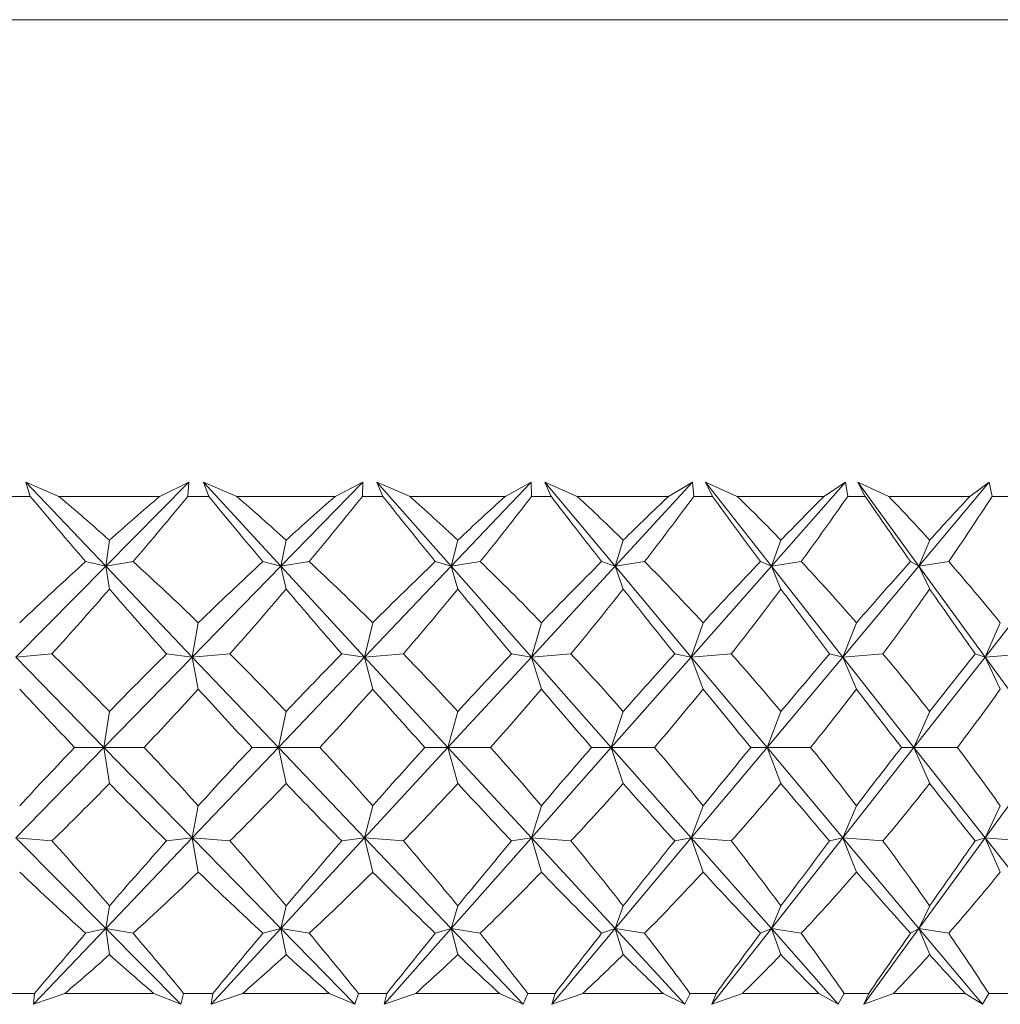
# Model space of a CAD drawing. Header units: inches. Extents: x -3.7 to 22.7, y -9.6 to 17.3.
# Tile 22 of 130: x 5.821 to 6.206, y -2.394 to -2.008. Entities that reach past the tile are written whole.
import ezdxf

# ---------------------------------------------------------------- set-up
doc = ezdxf.new("R2010")
doc.units = ezdxf.units.IN
doc.header["$MEASUREMENT"] = 0

msp = doc.modelspace()

# ---------------------------------------------------------------- linework, layer by layer
at = {"color": 7, "linetype": 'Continuous', "lineweight": 15}
for p, q in [((4.99231, -2.00777), (6.37638, -2.00777)), ((5.83686, -2.19477), (5.82383, -2.18926)), ((5.82562, -2.19477), (5.82383, -2.18926)), ((5.85521, -2.22218), (5.82383, -2.18926)), ((5.85521, -2.22218), (5.88786, -2.18926)), ((5.87639, -2.19477), (5.88786, -2.18926)), ((5.88747, -2.19477), (5.88786, -2.18926)), ((5.90664, -2.19477), (5.89359, -2.18926)), ((5.89563, -2.19477), (5.89359, -2.18926)), ((5.92395, -2.22218), (5.89359, -2.18926)), ((5.92395, -2.22218), (5.9561, -2.18926)), ((5.94523, -2.19477), (5.9561, -2.18926)), ((5.95601, -2.19477), (5.9561, -2.18926)), ((5.97463, -2.19477), (5.96167, -2.18926)), ((5.96395, -2.19477), (5.96167, -2.18926)), ((5.99077, -2.22218), (5.96167, -2.18926)), ((5.99077, -2.22218), (6.02215, -2.18926)), ((6.01197, -2.19477), (6.02215, -2.18926)), ((6.02237, -2.19477), (6.02215, -2.18926)), ((6.04029, -2.19477), (6.02751, -2.18926)), ((6.03001, -2.19477), (6.02751, -2.18926)), ((6.05512, -2.22218), (6.02751, -2.18926)), ((6.05512, -2.22218), (6.08548, -2.18926)), ((6.07607, -2.19477), (6.08548, -2.18926)), ((6.086, -2.19477), (6.08548, -2.18926)), ((6.10308, -2.19477), (6.0906, -2.18926)), ((6.09329, -2.19477), (6.0906, -2.18926)), ((6.11648, -2.22218), (6.0906, -2.18926)), ((6.11648, -2.22218), (6.14558, -2.18926)), ((6.13702, -2.19477), (6.14558, -2.18926)), ((6.1464, -2.19477), (6.14558, -2.18926)), ((6.16249, -2.19477), (6.15041, -2.18926)), ((6.15328, -2.19477), (6.15041, -2.18926)), ((6.17436, -2.22218), (6.15041, -2.18926)), ((6.17436, -2.22218), (6.20197, -2.18926)), ((6.19433, -2.19477), (6.20197, -2.18926)), ((6.20308, -2.19477), (6.20197, -2.18926)), ((5.82562, -2.19477), (5.81729, -2.19477)), ((5.87639, -2.19477), (5.83686, -2.19477)), ((5.89563, -2.19477), (5.88747, -2.19477)), ((5.94523, -2.19477), (5.90664, -2.19477)), ((5.96395, -2.19477), (5.95601, -2.19477)), ((6.01197, -2.19477), (5.97463, -2.19477)), ((6.03001, -2.19477), (6.02237, -2.19477)), ((6.07607, -2.19477), (6.04029, -2.19477)), ((6.09329, -2.19477), (6.086, -2.19477)), ((6.13702, -2.19477), (6.10308, -2.19477)), ((6.15328, -2.19477), (6.1464, -2.19477)), ((6.19433, -2.19477), (6.16249, -2.19477)), ((6.20949, -2.19477), (6.20308, -2.19477)), ((5.85521, -2.22218), (5.85668, -2.21198)), ((5.92395, -2.22218), (5.92601, -2.21198)), ((5.99077, -2.22218), (5.9934, -2.21198)), ((6.05512, -2.22218), (6.0583, -2.21198)), ((6.11648, -2.22218), (6.12019, -2.21198)), ((6.17436, -2.22218), (6.17857, -2.21198)), ((5.85521, -2.22218), (5.84734, -2.22036)), ((5.85521, -2.22218), (5.86599, -2.22036)), ((5.92395, -2.22218), (5.91689, -2.22036)), ((5.92395, -2.22218), (5.93509, -2.22036)), ((5.99077, -2.22218), (5.98457, -2.22036)), ((5.99077, -2.22218), (6.00218, -2.22036)), ((6.05512, -2.22218), (6.04983, -2.22036)), ((6.05512, -2.22218), (6.06671, -2.22036)), ((6.11648, -2.22218), (6.11215, -2.22036)), ((6.11648, -2.22218), (6.12816, -2.22036)), ((6.17436, -2.22218), (6.17103, -2.22036)), ((6.17436, -2.22218), (6.18604, -2.22036)), ((5.81988, -2.2578), (5.85521, -2.22218)), ((5.85521, -2.22218), (5.85668, -2.23115)), ((5.88917, -2.2578), (5.85521, -2.22218)), ((5.88917, -2.2578), (5.92395, -2.22218)), ((5.92395, -2.22218), (5.92601, -2.23115)), ((5.95681, -2.2578), (5.92395, -2.22218)), ((5.95681, -2.2578), (5.99077, -2.22218)), ((5.99077, -2.22218), (5.9934, -2.23115)), ((6.02226, -2.2578), (5.99077, -2.22218)), ((6.02226, -2.2578), (6.05512, -2.22218)), ((6.05512, -2.22218), (6.0583, -2.23115)), ((6.08499, -2.2578), (6.05512, -2.22218)), ((6.08499, -2.2578), (6.11648, -2.22218)), ((6.11648, -2.22218), (6.12019, -2.23115)), ((6.14449, -2.2578), (6.11648, -2.22218)), ((6.14449, -2.2578), (6.17436, -2.22218)), ((6.17436, -2.22218), (6.17857, -2.23115)), ((6.20029, -2.2578), (6.17436, -2.22218)), ((6.20029, -2.2578), (6.2283, -2.22218)), ((5.88917, -2.2578), (5.89155, -2.24438)), ((5.95681, -2.2578), (5.95998, -2.24438)), ((6.02226, -2.2578), (6.02619, -2.24438)), ((6.08499, -2.2578), (6.08965, -2.24438)), ((6.14449, -2.2578), (6.14985, -2.24438)), ((6.20029, -2.2578), (6.20629, -2.24438)), ((5.81988, -2.2578), (5.83412, -2.25657)), ((5.85452, -2.29328), (5.81988, -2.2578)), ((5.85452, -2.29328), (5.88917, -2.2578)), ((5.88917, -2.2578), (5.8791, -2.25657)), ((5.88917, -2.2578), (5.90396, -2.25657)), ((5.88917, -2.2578), (5.89155, -2.27039)), ((5.92299, -2.29328), (5.88917, -2.2578)), ((5.92299, -2.29328), (5.95681, -2.2578)), ((5.95681, -2.2578), (5.94787, -2.25657)), ((5.95681, -2.2578), (5.97203, -2.25657)), ((5.95681, -2.2578), (5.95998, -2.27039)), ((5.98954, -2.29328), (5.95681, -2.2578)), ((5.98954, -2.29328), (6.02226, -2.2578)), ((6.02226, -2.2578), (6.01451, -2.25657)), ((6.02226, -2.2578), (6.03778, -2.25657)), ((6.02226, -2.2578), (6.02619, -2.27039)), ((6.05362, -2.29328), (6.02226, -2.2578)), ((6.05362, -2.29328), (6.08499, -2.2578)), ((6.08499, -2.2578), (6.0785, -2.25657)), ((6.08499, -2.2578), (6.1007, -2.25657)), ((6.08499, -2.2578), (6.08965, -2.27039)), ((6.11474, -2.29328), (6.08499, -2.2578)), ((6.11474, -2.29328), (6.14449, -2.2578)), ((6.14449, -2.2578), (6.13932, -2.25657)), ((6.14449, -2.2578), (6.16025, -2.25657)), ((6.14449, -2.2578), (6.14985, -2.27039)), ((6.17239, -2.29328), (6.14449, -2.2578)), ((6.17239, -2.29328), (6.20029, -2.2578)), ((6.20029, -2.2578), (6.19647, -2.25657)), ((6.20029, -2.2578), (6.21598, -2.25657)), ((6.20029, -2.2578), (6.20629, -2.27039)), ((6.22611, -2.29328), (6.20029, -2.2578)), ((5.85452, -2.29328), (5.85668, -2.27913)), ((5.92299, -2.29328), (5.92601, -2.27913)), ((5.98954, -2.29328), (5.9934, -2.27913)), ((6.05362, -2.29328), (6.0583, -2.27913)), ((6.11474, -2.29328), (6.12019, -2.27913)), ((6.17239, -2.29328), (6.17857, -2.27913)), ((5.81988, -2.32876), (5.85452, -2.29328)), ((5.85452, -2.29328), (5.84301, -2.29328)), ((5.85452, -2.29328), (5.85668, -2.30742)), ((5.88917, -2.32876), (5.85452, -2.29328)), ((5.85452, -2.29328), (5.87029, -2.29328)), ((5.88917, -2.32876), (5.92299, -2.29328)), ((5.92299, -2.29328), (5.91266, -2.29328)), ((5.92299, -2.29328), (5.92601, -2.30742)), ((5.95681, -2.32876), (5.92299, -2.29328)), ((5.92299, -2.29328), (5.93929, -2.29328)), ((5.95681, -2.32876), (5.98954, -2.29328)), ((5.98954, -2.29328), (5.98047, -2.29328)), ((5.98954, -2.29328), (5.9934, -2.30742)), ((6.02226, -2.32876), (5.98954, -2.29328)), ((5.98954, -2.29328), (6.00624, -2.29328)), ((6.02226, -2.32876), (6.05362, -2.29328)), ((6.05362, -2.29328), (6.04589, -2.29328)), ((6.05362, -2.29328), (6.0583, -2.30742)), ((6.08499, -2.32876), (6.05362, -2.29328)), ((6.05362, -2.29328), (6.07059, -2.29328)), ((6.08499, -2.32876), (6.11474, -2.29328)), ((6.11474, -2.29328), (6.10841, -2.29328)), ((6.11474, -2.29328), (6.12019, -2.30742)), ((6.14449, -2.32876), (6.11474, -2.29328)), ((6.11474, -2.29328), (6.13184, -2.29328)), ((6.14449, -2.32876), (6.17239, -2.29328)), ((6.17239, -2.29328), (6.16751, -2.29328)), ((6.17239, -2.29328), (6.17857, -2.30742)), ((6.20029, -2.32876), (6.17239, -2.29328)), ((6.17239, -2.29328), (6.18948, -2.29328)), ((6.20029, -2.32876), (6.22611, -2.29328)), ((5.88917, -2.32876), (5.89155, -2.31617)), ((5.95681, -2.32876), (5.95998, -2.31617)), ((6.02226, -2.32876), (6.02619, -2.31617)), ((6.08499, -2.32876), (6.08965, -2.31617)), ((6.14449, -2.32876), (6.14985, -2.31617)), ((6.20029, -2.32876), (6.20629, -2.31617)), ((5.85521, -2.36438), (5.81988, -2.32876)), ((5.81988, -2.32876), (5.83412, -2.32998)), ((5.85521, -2.36438), (5.88917, -2.32876)), ((5.88917, -2.32876), (5.8791, -2.32998)), ((5.88917, -2.32876), (5.89155, -2.34217)), ((5.92395, -2.36438), (5.88917, -2.32876)), ((5.88917, -2.32876), (5.90396, -2.32998)), ((5.92395, -2.36438), (5.95681, -2.32876)), ((5.95681, -2.32876), (5.94787, -2.32998)), ((5.95681, -2.32876), (5.95998, -2.34217)), ((5.99077, -2.36438), (5.95681, -2.32876)), ((5.95681, -2.32876), (5.97203, -2.32998)), ((5.99077, -2.36438), (6.02226, -2.32876)), ((6.02226, -2.32876), (6.01451, -2.32998)), ((6.02226, -2.32876), (6.02619, -2.34217)), ((6.05512, -2.36438), (6.02226, -2.32876)), ((6.02226, -2.32876), (6.03778, -2.32998)), ((6.05512, -2.36438), (6.08499, -2.32876)), ((6.08499, -2.32876), (6.0785, -2.32998)), ((6.08499, -2.32876), (6.08965, -2.34217)), ((6.11648, -2.36438), (6.08499, -2.32876)), ((6.08499, -2.32876), (6.1007, -2.32998)), ((6.11648, -2.36438), (6.14449, -2.32876)), ((6.14449, -2.32876), (6.13932, -2.32998)), ((6.14449, -2.32876), (6.14985, -2.34217)), ((6.17436, -2.36438), (6.14449, -2.32876)), ((6.14449, -2.32876), (6.16025, -2.32998)), ((6.17436, -2.36438), (6.20029, -2.32876)), ((6.20029, -2.32876), (6.19647, -2.32998)), ((6.20029, -2.32876), (6.20629, -2.34217)), ((6.2283, -2.36438), (6.20029, -2.32876)), ((6.20029, -2.32876), (6.21598, -2.32998)), ((5.85521, -2.36438), (5.85668, -2.3554)), ((5.92395, -2.36438), (5.92601, -2.3554)), ((5.99077, -2.36438), (5.9934, -2.3554)), ((6.05512, -2.36438), (6.0583, -2.3554)), ((6.11648, -2.36438), (6.12019, -2.3554)), ((6.17436, -2.36438), (6.17857, -2.3554)), ((5.82692, -2.39406), (5.85521, -2.36438)), ((5.85521, -2.36438), (5.84734, -2.36619)), ((5.85521, -2.36438), (5.85668, -2.37458)), ((5.88465, -2.39406), (5.85521, -2.36438)), ((5.85521, -2.36438), (5.86599, -2.36619)), ((5.89658, -2.39406), (5.92395, -2.36438)), ((5.92395, -2.36438), (5.91689, -2.36619)), ((5.92395, -2.36438), (5.92601, -2.37458)), ((5.95294, -2.39406), (5.92395, -2.36438)), ((5.92395, -2.36438), (5.93509, -2.36619)), ((5.96453, -2.39406), (5.99077, -2.36438)), ((5.99077, -2.36438), (5.98457, -2.36619)), ((5.99077, -2.36438), (5.9934, -2.37458)), ((6.01906, -2.39406), (5.99077, -2.36438)), ((5.99077, -2.36438), (6.00218, -2.36619)), ((6.03023, -2.39406), (6.05512, -2.36438)), ((6.05512, -2.36438), (6.04983, -2.36619)), ((6.05512, -2.36438), (6.0583, -2.37458)), ((6.08249, -2.39406), (6.05512, -2.36438)), ((6.05512, -2.36438), (6.06671, -2.36619)), ((6.09314, -2.39406), (6.11648, -2.36438)), ((6.11648, -2.36438), (6.11215, -2.36619)), ((6.11648, -2.36438), (6.12019, -2.37458)), ((6.14272, -2.39406), (6.11648, -2.36438)), ((6.11648, -2.36438), (6.12816, -2.36619)), ((6.15276, -2.39406), (6.17436, -2.36438)), ((6.17436, -2.36438), (6.17103, -2.36619)), ((6.17436, -2.36438), (6.17857, -2.37458)), ((6.19925, -2.39406), (6.17436, -2.36438)), ((6.17436, -2.36438), (6.18604, -2.36619)), ((5.82731, -2.38977), (5.81559, -2.38977)), ((5.82731, -2.38977), (5.82692, -2.39406)), ((5.83923, -2.38977), (5.82692, -2.39406)), ((5.87404, -2.38977), (5.83923, -2.38977)), ((5.87404, -2.38977), (5.88465, -2.39406)), ((5.8858, -2.38977), (5.88465, -2.39406)), ((5.89729, -2.38977), (5.8858, -2.38977)), ((5.89729, -2.38977), (5.89658, -2.39406)), ((5.90896, -2.38977), (5.89658, -2.39406)), ((5.94294, -2.38977), (5.90896, -2.38977)), ((5.94294, -2.38977), (5.95294, -2.39406)), ((5.95439, -2.38977), (5.95294, -2.39406)), ((5.96556, -2.38977), (5.95439, -2.38977)), ((5.96556, -2.38977), (5.96453, -2.39406)), ((5.97688, -2.38977), (5.96453, -2.39406)), ((6.00976, -2.38977), (5.97688, -2.38977)), ((6.00976, -2.38977), (6.01906, -2.39406)), ((6.02081, -2.38977), (6.01906, -2.39406)), ((6.03156, -2.38977), (6.02081, -2.38977)), ((6.03156, -2.38977), (6.03023, -2.39406)), ((6.04245, -2.38977), (6.03023, -2.39406)), ((6.07396, -2.38977), (6.04245, -2.38977)), ((6.07396, -2.38977), (6.08249, -2.39406)), ((6.08452, -2.38977), (6.08249, -2.39406)), ((6.09477, -2.38977), (6.08452, -2.38977)), ((6.09477, -2.38977), (6.09314, -2.39406)), ((6.10514, -2.38977), (6.09314, -2.39406)), ((6.13502, -2.38977), (6.10514, -2.38977)), ((6.13502, -2.38977), (6.14272, -2.39406)), ((6.145, -2.38977), (6.14272, -2.39406)), ((6.15467, -2.38977), (6.145, -2.38977)), ((6.15467, -2.38977), (6.15276, -2.39406)), ((6.16443, -2.38977), (6.15276, -2.39406)), ((6.19246, -2.38977), (6.16443, -2.38977)), ((6.19246, -2.38977), (6.19925, -2.39406)), ((6.20177, -2.38977), (6.19925, -2.39406)), ((6.21079, -2.38977), (6.20177, -2.38977))]:
    msp.add_line(p, q, dxfattribs=at)
for centre, major_axis, ratio, start_param, end_param in [((5.68434, -1.17605), (-0.70002, 1.37147), 0.282365, 2.253617, 2.281282), ((5.68434, -3.41051), (-0.33937, 1.37404), 0.527241, 5.627972, 5.653274), ((5.68434, -3.41051), (0.63038, 1.36689), 0.360351, 0.665099, 0.690401), ((5.68434, -1.17605), (0.48528, 1.36713), 0.465213, 4.022422, 4.050087), ((5.68434, -1.17605), (-0.7269, 1.37433), 0.243088, 2.268884, 2.296549), ((5.68434, -3.41051), (-0.25065, 1.37874), 0.551024, 5.657623, 5.682925), ((5.68434, -3.41051), (0.66805, 1.36889), 0.321522, 0.656058, 0.68136), ((5.68434, -1.17605), (0.41748, 1.36995), 0.498145, 4.009419, 4.037084), ((5.68434, -1.17605), (-0.74914, 1.3772), 0.203817, 2.286339, 2.314004), ((5.68434, -3.41051), (-0.1523, 1.38294), 0.567899, 5.695006, 5.720309), ((5.68434, -3.41051), (0.70002, 1.37147), 0.282365, 0.643556, 0.668859), ((5.68434, -1.17605), (0.33937, 1.37404), 0.527241, 3.988258, 4.015923), ((5.68434, -1.17605), (-0.76707, 1.37987), 0.164618, 2.305498, 2.333163), ((5.68434, -3.41051), (-0.04711, 1.38537), 0.576459, 5.737865, 5.763168), ((5.68434, -3.41051), (0.7269, 1.37433), 0.243088, 0.628289, 0.653592), ((5.68434, -1.17605), (0.25065, 1.37874), 0.551024, 3.958607, 3.986272), ((5.68434, -1.17605), (-0.78096, 1.38217), 0.125518, 2.325953, 2.353618), ((5.68434, -3.41051), (0.06037, 1.3852), 0.575886, 5.782557, 5.807859), ((5.68434, -3.41051), (0.74914, 1.3772), 0.203817, 0.610834, 0.636137), ((5.68434, -1.17605), (0.1523, 1.38294), 0.567899, 3.921224, 3.948889), ((5.68434, -1.17605), (-0.79099, 1.38395), 0.086516, 2.347348, 2.375013), ((5.68434, -3.41051), (0.16492, 1.38249), 0.566236, 5.824912, 5.850215), ((5.68434, -3.41051), (0.76707, 1.37987), 0.164618, 0.591675, 0.616977), ((5.68434, -1.17605), (0.04711, 1.38537), 0.576459, 3.878365, 3.90603), ((5.68434, -3.41051), (0.63038, 1.36689), 0.360351, 0.702334, 0.735281), ((5.68434, -3.41051), (-0.33937, 1.37404), 0.527241, 5.583092, 5.616039), ((5.68434, -3.41051), (0.66805, 1.36889), 0.321522, 0.693293, 0.72624), ((5.68434, -3.41051), (-0.25065, 1.37874), 0.551024, 5.612743, 5.64569), ((5.68434, -3.41051), (0.70002, 1.37147), 0.282365, 0.680791, 0.713739), ((5.68434, -3.41051), (-0.1523, 1.38294), 0.567899, 5.650127, 5.683074), ((5.68434, -3.41051), (0.7269, 1.37433), 0.243088, 0.665524, 0.698471), ((5.68434, -3.41051), (-0.04711, 1.38537), 0.576459, 5.692985, 5.725933), ((5.68434, -3.41051), (0.74914, 1.3772), 0.203817, 0.648069, 0.681017), ((5.68434, -3.41051), (0.06037, 1.3852), 0.575886, 5.737677, 5.770624), ((5.68434, -3.41051), (0.76707, 1.37987), 0.164618, 0.62891, 0.661857), ((5.68434, -3.41051), (0.16492, 1.38249), 0.566236, 5.780032, 5.81298), ((5.68434, -1.17605), (0.48528, 1.36713), 0.465213, 3.981697, 4.010489), ((5.68434, -1.17605), (-0.70002, 1.37147), 0.282365, 2.293214, 2.322007), ((5.68434, -1.17605), (0.41748, 1.36995), 0.498145, 3.968695, 3.997487), ((5.68434, -1.17605), (-0.7269, 1.37433), 0.243088, 2.308481, 2.337274), ((5.68434, -1.17605), (0.33937, 1.37404), 0.527241, 3.947534, 3.976326), ((5.68434, -1.17605), (-0.74914, 1.3772), 0.203817, 2.325936, 2.354729), ((5.68434, -1.17605), (0.25065, 1.37874), 0.551024, 3.917883, 3.946675), ((5.68434, -1.17605), (-0.76707, 1.37987), 0.164618, 2.345096, 2.373888), ((5.68434, -1.17605), (0.1523, 1.38294), 0.567899, 3.880499, 3.909291), ((5.68434, -1.17605), (-0.78096, 1.38217), 0.125518, 2.365551, 2.394343), ((5.68434, -1.17605), (0.04711, 1.38537), 0.576459, 3.83764, 3.866432), ((5.68434, -1.17605), (-0.79099, 1.38395), 0.086516, 2.386946, 2.415738), ((5.68434, -3.41051), (-0.41748, 1.36995), 0.498145, 5.517051, 5.545843), ((5.68434, -3.41051), (0.66805, 1.36889), 0.321522, 0.742328, 0.77112), ((5.68434, -3.41051), (-0.33937, 1.37404), 0.527241, 5.538212, 5.567004), ((5.68434, -3.41051), (0.70002, 1.37147), 0.282365, 0.729826, 0.758619), ((5.68434, -3.41051), (-0.25065, 1.37874), 0.551024, 5.567863, 5.596655), ((5.68434, -3.41051), (0.7269, 1.37433), 0.243088, 0.714559, 0.743351), ((5.68434, -3.41051), (-0.1523, 1.38294), 0.567899, 5.605247, 5.634039), ((5.68434, -3.41051), (0.74914, 1.3772), 0.203817, 0.697104, 0.725896), ((5.68434, -3.41051), (-0.04711, 1.38537), 0.576459, 5.648105, 5.676898), ((5.68434, -3.41051), (0.76707, 1.37987), 0.164618, 0.677945, 0.706737), ((5.68434, -3.41051), (0.06037, 1.3852), 0.575886, 5.692797, 5.721589), ((5.68434, -3.41051), (0.78096, 1.38217), 0.125518, 0.65749, 0.686282), ((5.68434, -1.17605), (-0.66805, 1.36889), 0.321522, 2.325593, 2.35301), ((5.68434, -1.17605), (0.41748, 1.36995), 0.498145, 3.92519, 3.952607), ((5.68434, -1.17605), (-0.70002, 1.37147), 0.282365, 2.338094, 2.365511), ((5.68434, -1.17605), (0.33937, 1.37404), 0.527241, 3.904029, 3.931446), ((5.68434, -1.17605), (-0.7269, 1.37433), 0.243088, 2.353361, 2.380778), ((5.68434, -1.17605), (0.25065, 1.37874), 0.551024, 3.874378, 3.901795), ((5.68434, -1.17605), (-0.74914, 1.3772), 0.203817, 2.370816, 2.398233), ((5.68434, -1.17605), (0.1523, 1.38294), 0.567899, 3.836994, 3.864411), ((5.68434, -1.17605), (-0.76707, 1.37987), 0.164618, 2.389976, 2.417393), ((5.68434, -1.17605), (0.04711, 1.38537), 0.576459, 3.794136, 3.821553), ((5.68434, -1.17605), (-0.78096, 1.38217), 0.125518, 2.41043, 2.437847), ((5.68434, -1.17605), (-0.06037, 1.3852), 0.575886, 3.749444, 3.776861), ((5.68434, -3.41051), (0.66805, 1.36889), 0.321522, 0.788583, 0.816), ((5.68434, -3.41051), (-0.41748, 1.36995), 0.498145, 5.472171, 5.499588), ((5.68434, -3.41051), (0.70002, 1.37147), 0.282365, 0.776081, 0.803498), ((5.68434, -3.41051), (-0.33937, 1.37404), 0.527241, 5.493332, 5.520749), ((5.68434, -3.41051), (0.7269, 1.37433), 0.243088, 0.760814, 0.788231), ((5.68434, -3.41051), (-0.25065, 1.37874), 0.551024, 5.522983, 5.5504), ((5.68434, -3.41051), (0.74914, 1.3772), 0.203817, 0.743359, 0.770776), ((5.68434, -3.41051), (-0.1523, 1.38294), 0.567899, 5.560367, 5.587784), ((5.68434, -3.41051), (0.76707, 1.37987), 0.164618, 0.7242, 0.751617), ((5.68434, -3.41051), (-0.04711, 1.38537), 0.576459, 5.603225, 5.630642), ((5.68434, -3.41051), (0.78096, 1.38217), 0.125518, 0.703745, 0.731162), ((5.68434, -3.41051), (0.06037, 1.3852), 0.575886, 5.647917, 5.675334), ((5.68434, -1.17605), (0.41748, 1.36995), 0.498145, 3.878935, 3.907727), ((5.68434, -1.17605), (-0.66805, 1.36889), 0.321522, 2.370473, 2.399265), ((5.68434, -1.17605), (0.33937, 1.37404), 0.527241, 3.857774, 3.886566), ((5.68434, -1.17605), (-0.70002, 1.37147), 0.282365, 2.382974, 2.411766), ((5.68434, -1.17605), (0.25065, 1.37874), 0.551024, 3.828123, 3.856915), ((5.68434, -1.17605), (-0.7269, 1.37433), 0.243088, 2.398241, 2.427033), ((5.68434, -1.17605), (0.1523, 1.38294), 0.567899, 3.790739, 3.819531), ((5.68434, -1.17605), (-0.74914, 1.3772), 0.203817, 2.415696, 2.444488), ((5.68434, -1.17605), (0.04711, 1.38537), 0.576459, 3.74788, 3.776673), ((5.68434, -1.17605), (-0.76707, 1.37987), 0.164618, 2.434856, 2.463648), ((5.68434, -1.17605), (-0.06037, 1.3852), 0.575886, 3.703189, 3.731981), ((5.68434, -1.17605), (-0.78096, 1.38217), 0.125518, 2.45531, 2.484102), ((5.68434, -3.41051), (-0.48528, 1.36713), 0.465213, 5.414289, 5.443081), ((5.68434, -3.41051), (0.70002, 1.37147), 0.282365, 0.819586, 0.848378), ((5.68434, -3.41051), (-0.41748, 1.36995), 0.498145, 5.427291, 5.456083), ((5.68434, -3.41051), (0.7269, 1.37433), 0.243088, 0.804319, 0.833111), ((5.68434, -3.41051), (-0.33937, 1.37404), 0.527241, 5.448452, 5.477244), ((5.68434, -3.41051), (0.74914, 1.3772), 0.203817, 0.786864, 0.815656), ((5.68434, -3.41051), (-0.25065, 1.37874), 0.551024, 5.478103, 5.506895), ((5.68434, -3.41051), (0.76707, 1.37987), 0.164618, 0.767705, 0.796497), ((5.68434, -3.41051), (-0.1523, 1.38294), 0.567899, 5.515487, 5.544279), ((5.68434, -3.41051), (0.78096, 1.38217), 0.125518, 0.74725, 0.776042), ((5.68434, -3.41051), (-0.04711, 1.38537), 0.576459, 5.558346, 5.587138), ((5.68434, -3.41051), (0.79099, 1.38395), 0.086516, 0.725855, 0.754647), ((5.68434, -1.17605), (-0.63038, 1.36689), 0.360351, 2.406311, 2.439259), ((5.68434, -1.17605), (0.33937, 1.37404), 0.527241, 3.808739, 3.841686), ((5.68434, -1.17605), (-0.66805, 1.36889), 0.321522, 2.415353, 2.4483), ((5.68434, -1.17605), (0.25065, 1.37874), 0.551024, 3.779088, 3.812035), ((5.68434, -1.17605), (-0.70002, 1.37147), 0.282365, 2.427854, 2.460801), ((5.68434, -1.17605), (0.1523, 1.38294), 0.567899, 3.741704, 3.774651), ((5.68434, -1.17605), (-0.7269, 1.37433), 0.243088, 2.443121, 2.476069), ((5.68434, -1.17605), (0.04711, 1.38537), 0.576459, 3.698845, 3.731793), ((5.68434, -1.17605), (-0.74914, 1.3772), 0.203817, 2.460576, 2.493523), ((5.68434, -1.17605), (-0.06037, 1.3852), 0.575886, 3.654154, 3.687101), ((5.68434, -1.17605), (-0.76707, 1.37987), 0.164618, 2.479736, 2.512683), ((5.68434, -1.17605), (-0.16492, 1.38249), 0.566236, 3.611798, 3.644746), ((5.68434, -3.41051), (0.70002, 1.37147), 0.282365, 0.860311, 0.885827), ((5.68434, -3.41051), (-0.48528, 1.36713), 0.465213, 5.37684, 5.402356), ((5.68434, -3.41051), (0.7269, 1.37433), 0.243088, 0.845044, 0.87056), ((5.68434, -3.41051), (-0.41748, 1.36995), 0.498145, 5.389842, 5.415359), ((5.68434, -3.41051), (0.74914, 1.3772), 0.203817, 0.827589, 0.853105), ((5.68434, -3.41051), (-0.33937, 1.37404), 0.527241, 5.411003, 5.43652), ((5.68434, -3.41051), (0.76707, 1.37987), 0.164618, 0.808429, 0.833945), ((5.68434, -3.41051), (-0.25065, 1.37874), 0.551024, 5.440655, 5.466171), ((5.68434, -3.41051), (0.78096, 1.38217), 0.125518, 0.787975, 0.813491), ((5.68434, -3.41051), (-0.1523, 1.38294), 0.567899, 5.478038, 5.503554), ((5.68434, -3.41051), (0.79099, 1.38395), 0.086516, 0.766579, 0.792096), ((5.68434, -3.41051), (-0.04711, 1.38537), 0.576459, 5.520897, 5.546413), ((5.68434, -1.17605), (0.33937, 1.37404), 0.527241, 3.774528, 3.796806), ((5.68434, -1.17605), (-0.63038, 1.36689), 0.360351, 2.451191, 2.47347), ((5.68434, -1.17605), (0.25065, 1.37874), 0.551024, 3.744877, 3.767155), ((5.68434, -1.17605), (-0.66805, 1.36889), 0.321522, 2.460232, 2.482511), ((5.68434, -1.17605), (0.1523, 1.38294), 0.567899, 3.707493, 3.729772), ((5.68434, -1.17605), (-0.70002, 1.37147), 0.282365, 2.472734, 2.495013), ((5.68434, -1.17605), (0.04711, 1.38537), 0.576459, 3.664634, 3.686913), ((5.68434, -1.17605), (-0.7269, 1.37433), 0.243088, 2.488001, 2.51028), ((5.68434, -1.17605), (-0.06037, 1.3852), 0.575886, 3.619943, 3.642221), ((5.68434, -1.17605), (-0.74914, 1.3772), 0.203817, 2.505456, 2.527735), ((5.68434, -1.17605), (-0.16492, 1.38249), 0.566236, 3.577587, 3.599866), ((5.68434, -1.17605), (-0.76707, 1.37987), 0.164618, 2.524616, 2.546894)]:
    msp.add_ellipse(centre, major_axis=major_axis, ratio=ratio, start_param=start_param, end_param=end_param, dxfattribs=at)

doc.saveas('drawing.dxf')
